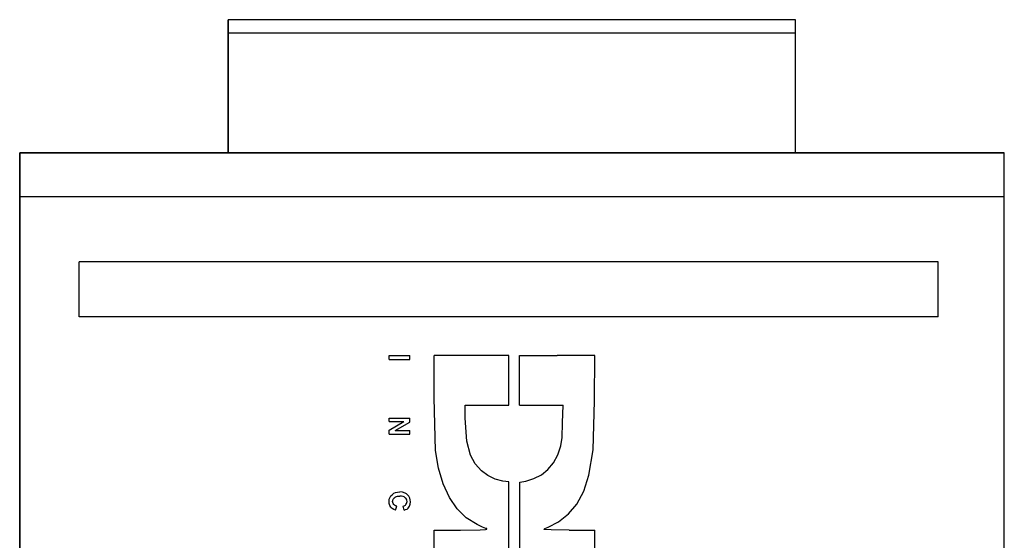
# Model space of a CAD drawing. Header units: inches. Extents: x 0 to 474, y -297 to 0.
# Tile 93 of 256: x 158.14 to 161.76, y -132.26 to -130.34. Entities that reach past the tile are written whole.
import ezdxf

# ---------------------------------------------------------------- set-up
doc = ezdxf.new("R2010")
doc.units = ezdxf.units.IN
doc.header["$MEASUREMENT"] = 0

msp = doc.modelspace()

# ---------------------------------------------------------------- linework, layer by layer
at = {"color": 7, "true_color": 0xffffff}
for p, q in [((160.9968, -130.3418), (158.9118, -130.3418)), ((158.9118, -130.3418), (158.9118, -130.8318)), ((158.9118, -130.3438), (158.9118, -130.3418)), ((160.9968, -130.3418), (158.9118, -130.3418)), ((158.9118, -130.3468), (158.9118, -130.3438)), ((158.9118, -130.3528), (158.9118, -130.3468)), ((158.9118, -130.3608), (158.9118, -130.3528)), ((160.9968, -130.8318), (160.9968, -130.3418)), ((160.9968, -130.3438), (160.9968, -130.3418)), ((160.9968, -130.3468), (160.9968, -130.3438)), ((160.9968, -130.3528), (160.9968, -130.3468)), ((160.9968, -130.3608), (160.9968, -130.3528)), ((158.9118, -130.3708), (158.9118, -130.3608)), ((158.9118, -130.3808), (158.9118, -130.3708)), ((158.9118, -130.3918), (158.9118, -130.3808)), ((158.9118, -130.8318), (158.9118, -130.3918)), ((160.9968, -130.3918), (158.9118, -130.3918)), ((160.9968, -130.3708), (160.9968, -130.3608)), ((160.9968, -130.3808), (160.9968, -130.3708)), ((160.9968, -130.3918), (160.9968, -130.3808)), ((160.9968, -130.8318), (160.9968, -130.3918)), ((158.9118, -130.8318), (158.1448, -130.8318)), ((158.1448, -130.8318), (158.1448, -135.1468)), ((158.1448, -130.9938), (158.1448, -130.8318)), ((158.1448, -130.8318), (161.7648, -130.8318)), ((160.9968, -130.8318), (158.9118, -130.8318)), ((161.7648, -130.8318), (160.9968, -130.8318)), ((161.7648, -135.1468), (161.7648, -130.8318)), ((161.7648, -130.9938), (161.7648, -130.8318)), ((161.7648, -130.9938), (158.1448, -130.9938)), ((158.1448, -134.9858), (158.1448, -130.9938)), ((161.7648, -134.9858), (161.7648, -130.9938)), ((161.5218, -131.2328), (158.3638, -131.2328)), ((158.3638, -131.4348), (158.3638, -131.2328)), ((161.5218, -131.4348), (161.5218, -131.2328)), ((161.5218, -131.4348), (158.3638, -131.4348)), ((159.5028, -131.5928), (159.5028, -131.5778)), ((159.5028, -131.5778), (159.5788, -131.5778)), ((159.5788, -131.5928), (159.5788, -131.5778)), ((159.9428, -131.5778), (159.6688, -131.5778)), ((159.6688, -131.7338), (159.6688, -131.5778)), ((159.9428, -131.7598), (159.9428, -131.5778)), ((159.9828, -131.5778), (160.1208, -131.5778)), ((159.9828, -131.7598), (159.9828, -131.5778)), ((160.2598, -131.5778), (160.1208, -131.5778)), ((160.2578, -131.7448), (160.2598, -131.5778)), ((159.5028, -131.5928), (159.5788, -131.5928)), ((159.6738, -131.9278), (159.6688, -131.7338)), ((159.7828, -131.8078), (159.7828, -131.7598)), ((159.7828, -131.7598), (159.9428, -131.7598)), ((159.9828, -131.7598), (160.1428, -131.7598)), ((160.1408, -131.8248), (160.1428, -131.7598)), ((160.2528, -131.9248), (160.2578, -131.7448)), ((159.5028, -131.8208), (159.5028, -131.8078)), ((159.5028, -131.8078), (159.5788, -131.8078)), ((159.5028, -131.8208), (159.5568, -131.8208)), ((159.5028, -131.8518), (159.5568, -131.8208)), ((159.5248, -131.8538), (159.5788, -131.8228)), ((159.5788, -131.8228), (159.5788, -131.8078)), ((159.7888, -131.8928), (159.7828, -131.8078)), ((160.1388, -131.8798), (160.1408, -131.8248)), ((159.5028, -131.8668), (159.5028, -131.8518)), ((159.5028, -131.8668), (159.5788, -131.8668)), ((159.5248, -131.8538), (159.5788, -131.8538)), ((159.5788, -131.8668), (159.5788, -131.8538)), ((159.8028, -131.9448), (159.7888, -131.8928)), ((160.1228, -131.9428), (160.1348, -131.9098)), ((160.1348, -131.9098), (160.1388, -131.8798)), ((159.6848, -131.9928), (159.6738, -131.9278)), ((159.8198, -131.9758), (159.8028, -131.9448)), ((160.1068, -131.9728), (160.1228, -131.9428)), ((160.2378, -132.0178), (160.2528, -131.9248)), ((159.8428, -132.0018), (159.8198, -131.9758)), ((160.0868, -131.9968), (160.1068, -131.9728)), ((159.7018, -132.0498), (159.6848, -131.9928)), ((159.8658, -132.0188), (159.8428, -132.0018)), ((159.8928, -132.0328), (159.8658, -132.0188)), ((160.0348, -132.0308), (160.0628, -132.0168)), ((160.0628, -132.0168), (160.0868, -131.9968)), ((160.2188, -132.0768), (160.2378, -132.0178)), ((159.7248, -132.0998), (159.7018, -132.0498)), ((159.9208, -132.0398), (159.8928, -132.0328)), ((159.9428, -132.0428), (159.9208, -132.0398)), ((159.9428, -132.5758), (159.9428, -132.0428)), ((159.9838, -132.0438), (160.0058, -132.0398)), ((159.9838, -132.5748), (159.9838, -132.0438)), ((160.0058, -132.0398), (160.0348, -132.0308)), ((159.5068, -132.0988), (159.5098, -132.0938)), ((159.5098, -132.0938), (159.5138, -132.0898)), ((159.5138, -132.0898), (159.5198, -132.0848)), ((159.5198, -132.0848), (159.5268, -132.0818)), ((159.5268, -132.0818), (159.5338, -132.0808)), ((159.5338, -132.0808), (159.5418, -132.0798)), ((159.5528, -132.0808), (159.5418, -132.0798)), ((159.5618, -132.0838), (159.5528, -132.0808)), ((159.5668, -132.0868), (159.5618, -132.0838)), ((159.5708, -132.0898), (159.5668, -132.0868)), ((159.5758, -132.0958), (159.5708, -132.0898)), ((160.1928, -132.1248), (160.2188, -132.0768)), ((159.5028, -132.1148), (159.5038, -132.1058)), ((159.5038, -132.1228), (159.5028, -132.1148)), ((159.5038, -132.1058), (159.5068, -132.0988)), ((159.5058, -132.1298), (159.5038, -132.1228)), ((159.5088, -132.1358), (159.5058, -132.1298)), ((159.5158, -132.1148), (159.5168, -132.1108)), ((159.5168, -132.1188), (159.5158, -132.1148)), ((159.5168, -132.1108), (159.5178, -132.1068)), ((159.5178, -132.1228), (159.5168, -132.1188)), ((159.5178, -132.1068), (159.5198, -132.1038)), ((159.5198, -132.1258), (159.5178, -132.1228)), ((159.5198, -132.1038), (159.5218, -132.1008)), ((159.5228, -132.1278), (159.5198, -132.1258)), ((159.5218, -132.1008), (159.5248, -132.0988)), ((159.5268, -132.1308), (159.5228, -132.1278)), ((159.5248, -132.0988), (159.5268, -132.0978)), ((159.5268, -132.0978), (159.5338, -132.0958)), ((159.5338, -132.0958), (159.5428, -132.0948)), ((159.5488, -132.0958), (159.5428, -132.0948)), ((159.5548, -132.0968), (159.5488, -132.0958)), ((159.5588, -132.0978), (159.5548, -132.0968)), ((159.5618, -132.1008), (159.5588, -132.0978)), ((159.5588, -132.1308), (159.5628, -132.1288)), ((159.5648, -132.1028), (159.5618, -132.1008)), ((159.5628, -132.1288), (159.5648, -132.1258)), ((159.5668, -132.1058), (159.5648, -132.1028)), ((159.5648, -132.1258), (159.5668, -132.1228)), ((159.5678, -132.1098), (159.5668, -132.1058)), ((159.5668, -132.1228), (159.5678, -132.1188)), ((159.5688, -132.1148), (159.5678, -132.1098)), ((159.5678, -132.1188), (159.5688, -132.1148)), ((159.5788, -132.1028), (159.5758, -132.0958)), ((159.5778, -132.1318), (159.5808, -132.1248)), ((159.5808, -132.1088), (159.5788, -132.1028)), ((159.5818, -132.1158), (159.5808, -132.1088)), ((159.5808, -132.1248), (159.5818, -132.1158)), ((159.7528, -132.1418), (159.7248, -132.0998)), ((160.1628, -132.1598), (160.1928, -132.1248)), ((159.5108, -132.1378), (159.5088, -132.1358)), ((159.5138, -132.1408), (159.5108, -132.1378)), ((159.5198, -132.1448), (159.5138, -132.1408)), ((159.5268, -132.1468), (159.5198, -132.1448)), ((159.5318, -132.1318), (159.5268, -132.1308)), ((159.5268, -132.1468), (159.5318, -132.1318)), ((159.5548, -132.1318), (159.5588, -132.1308)), ((159.5578, -132.1468), (159.5548, -132.1318)), ((159.5578, -132.1468), (159.5638, -132.1448)), ((159.5638, -132.1448), (159.5688, -132.1428)), ((159.5688, -132.1428), (159.5728, -132.1398)), ((159.5728, -132.1398), (159.5758, -132.1358)), ((159.5758, -132.1358), (159.5778, -132.1318)), ((159.7868, -132.1748), (159.7528, -132.1418)), ((160.1258, -132.1898), (160.1628, -132.1598)), ((159.8268, -132.1998), (159.7868, -132.1748)), ((159.8468, -132.2098), (159.8268, -132.1998)), ((160.0878, -132.2098), (160.1258, -132.1898)), ((159.6688, -132.2198), (159.7658, -132.2198)), ((159.6688, -132.3998), (159.6688, -132.2198)), ((159.7658, -132.2198), (159.8378, -132.2188)), ((159.8378, -132.2188), (159.8568, -132.2178)), ((159.8588, -132.2138), (159.8468, -132.2098)), ((159.8568, -132.2178), (159.8628, -132.2168)), ((159.8618, -132.2148), (159.8588, -132.2138)), ((159.8628, -132.2168), (159.8618, -132.2148)), ((160.0718, -132.2178), (160.0758, -132.2148)), ((160.0988, -132.2188), (160.0718, -132.2178)), ((160.0758, -132.2148), (160.0878, -132.2098)), ((160.1648, -132.2198), (160.0988, -132.2188)), ((160.1648, -132.2198), (160.2588, -132.2198)), ((160.2588, -132.3978), (160.2588, -132.2198))]:
    msp.add_line(p, q, dxfattribs=at)
at = {"color": 18, "true_color": 0x000000}
for p, q in [((160.9968, -130.3418), (158.9118, -130.3418)), ((158.9118, -130.3418), (158.9118, -130.8318)), ((158.9118, -130.3438), (158.9118, -130.3418)), ((160.9968, -130.3418), (158.9118, -130.3418)), ((158.9118, -130.3468), (158.9118, -130.3438)), ((158.9118, -130.3528), (158.9118, -130.3468)), ((158.9118, -130.3608), (158.9118, -130.3528)), ((160.9968, -130.8318), (160.9968, -130.3418)), ((160.9968, -130.3438), (160.9968, -130.3418)), ((160.9968, -130.3468), (160.9968, -130.3438)), ((160.9968, -130.3528), (160.9968, -130.3468)), ((160.9968, -130.3608), (160.9968, -130.3528)), ((158.9118, -130.3708), (158.9118, -130.3608)), ((158.9118, -130.3808), (158.9118, -130.3708)), ((158.9118, -130.3918), (158.9118, -130.3808)), ((158.9118, -130.8318), (158.9118, -130.3918)), ((160.9968, -130.3918), (158.9118, -130.3918)), ((160.9968, -130.3708), (160.9968, -130.3608)), ((160.9968, -130.3808), (160.9968, -130.3708)), ((160.9968, -130.3918), (160.9968, -130.3808)), ((160.9968, -130.8318), (160.9968, -130.3918)), ((158.9118, -130.8318), (158.1448, -130.8318)), ((158.1448, -130.8318), (158.1448, -135.1468)), ((158.1448, -130.9938), (158.1448, -130.8318)), ((158.1448, -130.8318), (161.7648, -130.8318)), ((160.9968, -130.8318), (158.9118, -130.8318)), ((161.7648, -130.8318), (160.9968, -130.8318)), ((161.7648, -135.1468), (161.7648, -130.8318)), ((161.7648, -130.9938), (161.7648, -130.8318)), ((161.7648, -130.9938), (158.1448, -130.9938)), ((158.1448, -134.9858), (158.1448, -130.9938)), ((161.7648, -134.9858), (161.7648, -130.9938)), ((161.5218, -131.2328), (158.3638, -131.2328)), ((158.3638, -131.4348), (158.3638, -131.2328)), ((161.5218, -131.4348), (161.5218, -131.2328)), ((161.5218, -131.4348), (158.3638, -131.4348)), ((159.5028, -131.5928), (159.5028, -131.5778)), ((159.5028, -131.5778), (159.5788, -131.5778)), ((159.5788, -131.5928), (159.5788, -131.5778)), ((159.9428, -131.5778), (159.6688, -131.5778)), ((159.6688, -131.7338), (159.6688, -131.5778)), ((159.9428, -131.7598), (159.9428, -131.5778)), ((159.9828, -131.5778), (160.1208, -131.5778)), ((159.9828, -131.7598), (159.9828, -131.5778)), ((160.2598, -131.5778), (160.1208, -131.5778)), ((160.2578, -131.7448), (160.2598, -131.5778)), ((159.5028, -131.5928), (159.5788, -131.5928)), ((159.6738, -131.9278), (159.6688, -131.7338)), ((159.7828, -131.8078), (159.7828, -131.7598)), ((159.7828, -131.7598), (159.9428, -131.7598)), ((159.9828, -131.7598), (160.1428, -131.7598)), ((160.1408, -131.8248), (160.1428, -131.7598)), ((160.2528, -131.9248), (160.2578, -131.7448)), ((159.5028, -131.8208), (159.5028, -131.8078)), ((159.5028, -131.8078), (159.5788, -131.8078)), ((159.5028, -131.8208), (159.5568, -131.8208)), ((159.5028, -131.8518), (159.5568, -131.8208)), ((159.5248, -131.8538), (159.5788, -131.8228)), ((159.5788, -131.8228), (159.5788, -131.8078)), ((159.7888, -131.8928), (159.7828, -131.8078)), ((160.1388, -131.8798), (160.1408, -131.8248)), ((159.5028, -131.8668), (159.5028, -131.8518)), ((159.5028, -131.8668), (159.5788, -131.8668)), ((159.5248, -131.8538), (159.5788, -131.8538)), ((159.5788, -131.8668), (159.5788, -131.8538)), ((159.8028, -131.9448), (159.7888, -131.8928)), ((160.1228, -131.9428), (160.1348, -131.9098)), ((160.1348, -131.9098), (160.1388, -131.8798)), ((159.6848, -131.9928), (159.6738, -131.9278)), ((159.8198, -131.9758), (159.8028, -131.9448)), ((160.1068, -131.9728), (160.1228, -131.9428)), ((160.2378, -132.0178), (160.2528, -131.9248)), ((159.8428, -132.0018), (159.8198, -131.9758)), ((160.0868, -131.9968), (160.1068, -131.9728)), ((159.7018, -132.0498), (159.6848, -131.9928)), ((159.8658, -132.0188), (159.8428, -132.0018)), ((159.8928, -132.0328), (159.8658, -132.0188)), ((160.0348, -132.0308), (160.0628, -132.0168)), ((160.0628, -132.0168), (160.0868, -131.9968)), ((160.2188, -132.0768), (160.2378, -132.0178)), ((159.7248, -132.0998), (159.7018, -132.0498)), ((159.9208, -132.0398), (159.8928, -132.0328)), ((159.9428, -132.0428), (159.9208, -132.0398)), ((159.9428, -132.5758), (159.9428, -132.0428)), ((159.9838, -132.0438), (160.0058, -132.0398)), ((159.9838, -132.5748), (159.9838, -132.0438)), ((160.0058, -132.0398), (160.0348, -132.0308)), ((159.5068, -132.0988), (159.5098, -132.0938)), ((159.5098, -132.0938), (159.5138, -132.0898)), ((159.5138, -132.0898), (159.5198, -132.0848)), ((159.5198, -132.0848), (159.5268, -132.0818)), ((159.5268, -132.0818), (159.5338, -132.0808)), ((159.5338, -132.0808), (159.5418, -132.0798)), ((159.5528, -132.0808), (159.5418, -132.0798)), ((159.5618, -132.0838), (159.5528, -132.0808)), ((159.5668, -132.0868), (159.5618, -132.0838)), ((159.5708, -132.0898), (159.5668, -132.0868)), ((159.5758, -132.0958), (159.5708, -132.0898)), ((160.1928, -132.1248), (160.2188, -132.0768)), ((159.5028, -132.1148), (159.5038, -132.1058)), ((159.5038, -132.1228), (159.5028, -132.1148)), ((159.5038, -132.1058), (159.5068, -132.0988)), ((159.5058, -132.1298), (159.5038, -132.1228)), ((159.5088, -132.1358), (159.5058, -132.1298)), ((159.5158, -132.1148), (159.5168, -132.1108)), ((159.5168, -132.1188), (159.5158, -132.1148)), ((159.5168, -132.1108), (159.5178, -132.1068)), ((159.5178, -132.1228), (159.5168, -132.1188)), ((159.5178, -132.1068), (159.5198, -132.1038)), ((159.5198, -132.1258), (159.5178, -132.1228)), ((159.5198, -132.1038), (159.5218, -132.1008)), ((159.5228, -132.1278), (159.5198, -132.1258)), ((159.5218, -132.1008), (159.5248, -132.0988)), ((159.5268, -132.1308), (159.5228, -132.1278)), ((159.5248, -132.0988), (159.5268, -132.0978)), ((159.5268, -132.0978), (159.5338, -132.0958)), ((159.5338, -132.0958), (159.5428, -132.0948)), ((159.5488, -132.0958), (159.5428, -132.0948)), ((159.5548, -132.0968), (159.5488, -132.0958)), ((159.5588, -132.0978), (159.5548, -132.0968)), ((159.5618, -132.1008), (159.5588, -132.0978)), ((159.5588, -132.1308), (159.5628, -132.1288)), ((159.5648, -132.1028), (159.5618, -132.1008)), ((159.5628, -132.1288), (159.5648, -132.1258)), ((159.5668, -132.1058), (159.5648, -132.1028)), ((159.5648, -132.1258), (159.5668, -132.1228)), ((159.5678, -132.1098), (159.5668, -132.1058)), ((159.5668, -132.1228), (159.5678, -132.1188)), ((159.5688, -132.1148), (159.5678, -132.1098)), ((159.5678, -132.1188), (159.5688, -132.1148)), ((159.5788, -132.1028), (159.5758, -132.0958)), ((159.5778, -132.1318), (159.5808, -132.1248)), ((159.5808, -132.1088), (159.5788, -132.1028)), ((159.5818, -132.1158), (159.5808, -132.1088)), ((159.5808, -132.1248), (159.5818, -132.1158)), ((159.7528, -132.1418), (159.7248, -132.0998)), ((160.1628, -132.1598), (160.1928, -132.1248)), ((159.5108, -132.1378), (159.5088, -132.1358)), ((159.5138, -132.1408), (159.5108, -132.1378)), ((159.5198, -132.1448), (159.5138, -132.1408)), ((159.5268, -132.1468), (159.5198, -132.1448)), ((159.5318, -132.1318), (159.5268, -132.1308)), ((159.5268, -132.1468), (159.5318, -132.1318)), ((159.5548, -132.1318), (159.5588, -132.1308)), ((159.5578, -132.1468), (159.5548, -132.1318)), ((159.5578, -132.1468), (159.5638, -132.1448)), ((159.5638, -132.1448), (159.5688, -132.1428)), ((159.5688, -132.1428), (159.5728, -132.1398)), ((159.5728, -132.1398), (159.5758, -132.1358)), ((159.5758, -132.1358), (159.5778, -132.1318)), ((159.7868, -132.1748), (159.7528, -132.1418)), ((160.1258, -132.1898), (160.1628, -132.1598)), ((159.8268, -132.1998), (159.7868, -132.1748)), ((159.8468, -132.2098), (159.8268, -132.1998)), ((160.0878, -132.2098), (160.1258, -132.1898)), ((159.6688, -132.2198), (159.7658, -132.2198)), ((159.6688, -132.3998), (159.6688, -132.2198)), ((159.7658, -132.2198), (159.8378, -132.2188)), ((159.8378, -132.2188), (159.8568, -132.2178)), ((159.8588, -132.2138), (159.8468, -132.2098)), ((159.8568, -132.2178), (159.8628, -132.2168)), ((159.8618, -132.2148), (159.8588, -132.2138)), ((159.8628, -132.2168), (159.8618, -132.2148)), ((160.0718, -132.2178), (160.0758, -132.2148)), ((160.0988, -132.2188), (160.0718, -132.2178)), ((160.0758, -132.2148), (160.0878, -132.2098)), ((160.1648, -132.2198), (160.0988, -132.2188)), ((160.1648, -132.2198), (160.2588, -132.2198)), ((160.2588, -132.3978), (160.2588, -132.2198))]:
    msp.add_line(p, q, dxfattribs=at)

doc.saveas('drawing.dxf')
